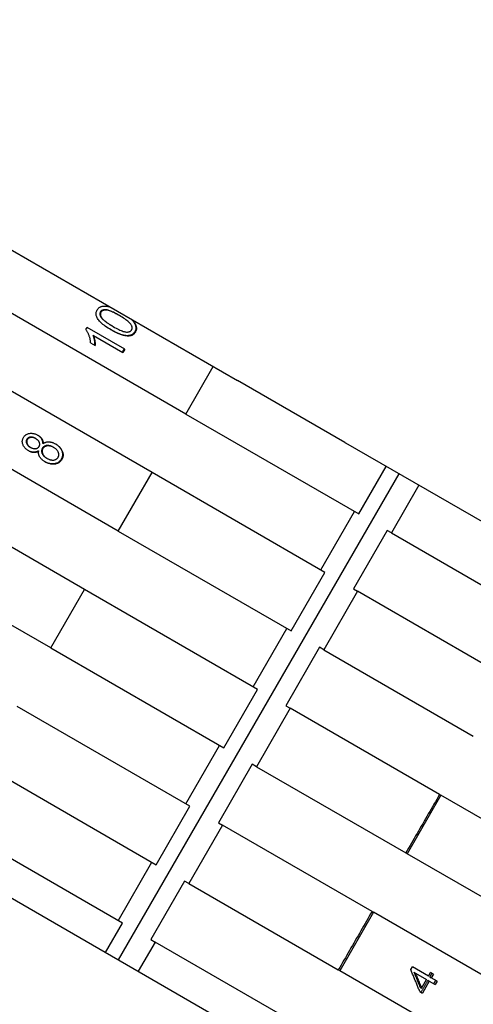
# Model space of a CAD drawing. Header units: millimetres. Extents: x 2362 to 7999, y 1118 to 3138.
# Tile 8 of 21: x 2995 to 3015, y 2210 to 2254. Entities that reach past the tile are written whole.
import ezdxf

# ---------------------------------------------------------------- set-up
doc = ezdxf.new("R2010")
doc.units = ezdxf.units.MM
doc.layers.add('DETAIL', color=2, linetype='Continuous')

msp = doc.modelspace()

# ---------------------------------------------------------------- linework, layer by layer
at = {"layer": 'DETAIL'}
for p, q in [((2939.008, 2275.439), (3004.702, 2237.511)), ((3002.407, 2236.014), (2940.568, 2271.718)), ((3000.907, 2233.416), (2939.068, 2269.119)), ((2999.407, 2230.818), (2937.568, 2266.521)), ((2997.907, 2228.22), (2936.068, 2263.923)), ((2996.407, 2225.622), (2934.568, 2261.325)), ((2925.42, 2254.482), (3024.147, 2197.482)), ((2999.435, 2240.406), (2999.459, 2240.392)), ((2998.637, 2240.323), (2998.659, 2240.31)), ((2997.962, 2239.771), (2998.017, 2239.867)), ((2999.691, 2238.901), (2998.017, 2239.867)), ((2999.156, 2239.921), (2999.179, 2239.908)), ((2998.179, 2239.179), (2998.378, 2239.064)), ((2998.28, 2239.517), (2998.303, 2239.504)), ((2998.303, 2239.504), (2999.605, 2238.752)), ((2999.691, 2238.901), (2999.605, 2238.752)), ((3002.407, 2236.014), (3003.629, 2238.13)), ((3009.474, 2234.756), (3004.702, 2237.511)), ((3002.407, 2236.014), (3010.094, 2231.576)), ((2995.721, 2234.937), (2995.743, 2234.924)), ((2996.042, 2234.718), (2996.065, 2234.704)), ((3035.913, 2219.491), (3009.521, 2234.729)), ((2995.482, 2234.55), (2995.505, 2234.537)), ((2995.846, 2234.379), (2995.869, 2234.365)), ((2996.515, 2234.545), (2996.539, 2234.531)), ((2996.223, 2234.057), (2996.247, 2234.043)), ((2999.407, 2230.818), (3000.907, 2233.416)), ((3008.594, 2228.978), (3000.907, 2233.416)), ((3010.094, 2231.576), (3011.316, 2233.692)), ((2999.42, 2211.758), (3011.892, 2233.36)), ((3012.767, 2232.855), (3011.545, 2230.739)), ((3008.405, 2229.087), (3009.905, 2231.685)), ((2999.407, 2230.818), (3007.094, 2226.38)), ((3011.356, 2230.848), (3009.856, 2228.25)), ((3011.545, 2230.739), (3011.356, 2230.848)), ((3011.545, 2230.739), (3018.188, 2226.903)), ((3007.094, 2226.38), (3008.594, 2228.978)), ((2996.407, 2225.622), (2997.907, 2228.22)), ((3005.594, 2223.782), (2997.907, 2228.22)), ((3009.856, 2228.25), (3010.045, 2228.141)), ((3010.045, 2228.141), (3008.545, 2225.542)), ((3016.688, 2224.305), (3010.045, 2228.141)), ((3005.405, 2223.891), (3006.905, 2226.489)), ((2996.407, 2225.622), (3004.094, 2221.184)), ((3008.356, 2225.652), (3006.856, 2223.054)), ((3008.545, 2225.542), (3008.356, 2225.652)), ((3008.545, 2225.542), (3015.188, 2221.707)), ((3004.094, 2221.184), (3005.594, 2223.782)), ((3002.594, 2218.586), (2994.907, 2223.024)), ((3007.045, 2222.944), (3005.545, 2220.346)), ((3006.856, 2223.054), (3007.045, 2222.944)), ((3013.688, 2219.109), (3007.045, 2222.944)), ((3002.405, 2218.695), (3003.905, 2221.293)), ((2993.407, 2220.426), (3001.094, 2215.988)), ((3005.356, 2220.456), (3003.856, 2217.857)), ((3005.545, 2220.346), (3005.356, 2220.456)), ((3005.545, 2220.346), (3012.188, 2216.511)), ((3013.749, 2219.074), (3012.249, 2216.476)), ((3013.688, 2219.109), (3013.749, 2219.074)), ((3027, 2211.423), (3013.749, 2219.074)), ((3001.094, 2215.988), (3002.594, 2218.586)), ((2999.594, 2213.39), (2991.907, 2217.828)), ((3004.045, 2217.748), (3002.545, 2215.15)), ((3003.856, 2217.857), (3004.045, 2217.748)), ((3010.688, 2213.913), (3004.045, 2217.748)), ((3012.249, 2216.476), (3012.188, 2216.511)), ((3025.5, 2208.825), (3012.249, 2216.476)), ((2999.405, 2213.499), (3000.905, 2216.097)), ((3002.356, 2215.259), (3000.856, 2212.661)), ((3002.545, 2215.15), (3002.356, 2215.259)), ((3002.545, 2215.15), (3009.188, 2211.315)), ((3010.749, 2213.878), (3009.249, 2211.279)), ((3010.688, 2213.913), (3010.749, 2213.878)), ((3024, 2206.227), (3010.749, 2213.878)), ((2998.844, 2212.091), (2999.594, 2213.39)), ((3001.045, 2212.552), (3000.295, 2211.253)), ((3000.856, 2212.661), (3001.045, 2212.552)), ((3007.688, 2208.717), (3001.045, 2212.552)), ((3009.249, 2211.279), (3009.188, 2211.315)), ((3022.5, 2203.629), (3009.249, 2211.279)), ((3012.408, 2211.326), (3012.478, 2211.448)), ((3013.196, 2211.033), (3012.478, 2211.448)), ((3012.547, 2211.209), (3012.614, 2211.17)), ((3012.614, 2211.17), (3013.11, 2210.884)), ((3013.196, 2211.033), (3013.291, 2211.197)), ((3013.414, 2211.126), (3013.291, 2211.197)), ((3013.414, 2211.126), (3013.319, 2210.962)), ((3012.891, 2210.503), (3013.11, 2210.884)), ((3013.233, 2210.813), (3012.929, 2210.286)), ((3013.166, 2210.852), (3013.233, 2210.813)), ((3013.233, 2210.813), (3013.492, 2210.663)), ((3013.252, 2211.001), (3013.319, 2210.962)), ((3013.578, 2210.813), (3013.319, 2210.962)), ((3013.578, 2210.813), (3013.492, 2210.663)), ((3012.806, 2210.357), (3012.929, 2210.286)), ((3012.823, 2210.542), (3012.891, 2210.503))]:
    msp.add_line(p, q, dxfattribs=at)
at = {"layer": 'DETAIL', "flags": 128}
for points in [[(2999.091, 2239.754), (2999.019, 2239.797), (2998.951, 2239.839), (2998.888, 2239.88), (2998.83, 2239.92), (2998.775, 2239.96), (2998.725, 2239.999), (2998.68, 2240.037), (2998.639, 2240.074), (2998.602, 2240.111), (2998.568, 2240.148), (2998.537, 2240.185), (2998.51, 2240.222), (2998.487, 2240.258), (2998.466, 2240.295), (2998.449, 2240.331), (2998.436, 2240.367), (2998.426, 2240.402), (2998.42, 2240.438), (2998.418, 2240.473), (2998.419, 2240.508), (2998.425, 2240.542), (2998.435, 2240.576), (2998.448, 2240.61), (2998.465, 2240.644)], [(2998.465, 2240.644), (2998.479, 2240.665), (2998.493, 2240.685), (2998.508, 2240.703), (2998.524, 2240.72), (2998.542, 2240.736), (2998.56, 2240.75), (2998.58, 2240.763), (2998.6, 2240.774), (2998.622, 2240.784), (2998.645, 2240.793), (2998.668, 2240.8), (2998.692, 2240.806), (2998.717, 2240.811), (2998.743, 2240.814), (2998.77, 2240.816), (2998.798, 2240.816), (2998.826, 2240.816), (2998.856, 2240.813), (2998.886, 2240.81), (2998.917, 2240.805), (2998.949, 2240.799), (2998.981, 2240.792), (2999.015, 2240.784), (2999.049, 2240.774)], [(2998.612, 2240.556), (2998.607, 2240.547), (2998.603, 2240.538), (2998.599, 2240.53), (2998.596, 2240.521), (2998.593, 2240.512), (2998.591, 2240.503), (2998.59, 2240.494), (2998.588, 2240.485), (2998.588, 2240.475), (2998.587, 2240.466), (2998.588, 2240.456), (2998.589, 2240.447), (2998.59, 2240.437), (2998.592, 2240.427), (2998.594, 2240.417), (2998.597, 2240.407), (2998.6, 2240.397), (2998.604, 2240.387), (2998.608, 2240.376), (2998.613, 2240.366), (2998.618, 2240.355), (2998.624, 2240.344), (2998.63, 2240.334), (2998.637, 2240.323)], [(2998.634, 2240.543), (2998.629, 2240.534), (2998.625, 2240.526), (2998.621, 2240.517), (2998.618, 2240.508), (2998.615, 2240.499), (2998.613, 2240.49), (2998.612, 2240.481), (2998.61, 2240.472), (2998.61, 2240.462), (2998.61, 2240.453), (2998.61, 2240.443), (2998.611, 2240.434), (2998.612, 2240.424), (2998.614, 2240.414), (2998.616, 2240.404), (2998.619, 2240.394), (2998.622, 2240.384), (2998.626, 2240.374), (2998.63, 2240.363), (2998.635, 2240.353), (2998.64, 2240.342), (2998.646, 2240.332), (2998.652, 2240.321), (2998.659, 2240.31)], [(2999.435, 2240.406), (2999.369, 2240.444), (2999.305, 2240.478), (2999.245, 2240.51), (2999.187, 2240.538), (2999.133, 2240.564), (2999.083, 2240.586), (2999.036, 2240.605), (2998.991, 2240.62), (2998.951, 2240.633), (2998.913, 2240.642), (2998.879, 2240.649), (2998.848, 2240.652), (2998.819, 2240.652), (2998.792, 2240.651), (2998.767, 2240.649), (2998.743, 2240.645), (2998.721, 2240.639), (2998.701, 2240.632), (2998.682, 2240.623), (2998.665, 2240.613), (2998.649, 2240.601), (2998.635, 2240.587), (2998.622, 2240.572), (2998.612, 2240.556)], [(2999.459, 2240.392), (2999.392, 2240.43), (2999.328, 2240.465), (2999.268, 2240.497), (2999.21, 2240.525), (2999.156, 2240.551), (2999.106, 2240.573), (2999.058, 2240.592), (2999.014, 2240.607), (2998.973, 2240.62), (2998.936, 2240.629), (2998.901, 2240.636), (2998.87, 2240.639), (2998.842, 2240.639), (2998.815, 2240.638), (2998.789, 2240.636), (2998.766, 2240.632), (2998.743, 2240.626), (2998.723, 2240.619), (2998.704, 2240.61), (2998.687, 2240.6), (2998.671, 2240.588), (2998.657, 2240.574), (2998.645, 2240.559), (2998.634, 2240.543)], [(2998.637, 2240.323), (2998.646, 2240.309), (2998.657, 2240.295), (2998.669, 2240.28), (2998.681, 2240.266), (2998.695, 2240.251), (2998.71, 2240.236), (2998.726, 2240.22), (2998.743, 2240.205), (2998.761, 2240.189), (2998.78, 2240.173), (2998.8, 2240.157), (2998.821, 2240.14), (2998.843, 2240.123), (2998.866, 2240.106), (2998.891, 2240.089), (2998.916, 2240.071), (2998.942, 2240.053), (2998.97, 2240.035), (2998.998, 2240.017), (2999.027, 2239.998), (2999.058, 2239.979), (2999.09, 2239.96), (2999.122, 2239.941), (2999.156, 2239.921)], [(2998.659, 2240.31), (2998.669, 2240.296), (2998.679, 2240.282), (2998.691, 2240.268), (2998.704, 2240.253), (2998.718, 2240.238), (2998.733, 2240.223), (2998.748, 2240.207), (2998.765, 2240.192), (2998.783, 2240.176), (2998.802, 2240.16), (2998.823, 2240.143), (2998.844, 2240.127), (2998.866, 2240.11), (2998.889, 2240.093), (2998.913, 2240.075), (2998.939, 2240.058), (2998.965, 2240.04), (2998.993, 2240.022), (2999.021, 2240.003), (2999.051, 2239.985), (2999.081, 2239.966), (2999.113, 2239.947), (2999.145, 2239.927), (2999.179, 2239.908)], [(3000, 2239.757), (3000.009, 2239.775), (3000.016, 2239.792), (3000.02, 2239.811), (3000.023, 2239.83), (3000.023, 2239.85), (3000.021, 2239.871), (3000.017, 2239.892), (3000.01, 2239.913), (3000.002, 2239.936), (2999.992, 2239.959), (2999.979, 2239.983), (2999.964, 2240.007), (2999.946, 2240.032), (2999.924, 2240.059), (2999.897, 2240.087), (2999.866, 2240.116), (2999.83, 2240.146), (2999.79, 2240.177), (2999.746, 2240.21), (2999.697, 2240.244), (2999.644, 2240.279), (2999.587, 2240.316), (2999.525, 2240.353), (2999.459, 2240.392)], [(2999.972, 2240.242), (2999.997, 2240.217), (3000.02, 2240.193), (3000.042, 2240.168), (3000.063, 2240.144), (3000.082, 2240.12), (3000.099, 2240.095), (3000.115, 2240.071), (3000.129, 2240.047), (3000.142, 2240.023), (3000.154, 2239.999), (3000.164, 2239.975), (3000.172, 2239.951), (3000.179, 2239.927), (3000.184, 2239.903), (3000.188, 2239.88), (3000.19, 2239.856), (3000.19, 2239.833), (3000.188, 2239.81), (3000.185, 2239.787), (3000.18, 2239.765), (3000.173, 2239.742), (3000.164, 2239.72), (3000.154, 2239.697), (3000.142, 2239.675)], [(2999.996, 2240.228), (3000.021, 2240.203), (3000.045, 2240.179), (3000.067, 2240.154), (3000.087, 2240.13), (3000.106, 2240.106), (3000.124, 2240.081), (3000.14, 2240.057), (3000.154, 2240.033), (3000.167, 2240.009), (3000.179, 2239.985), (3000.189, 2239.961), (3000.197, 2239.937), (3000.204, 2239.913), (3000.209, 2239.889), (3000.213, 2239.865), (3000.214, 2239.842), (3000.215, 2239.819), (3000.213, 2239.796), (3000.21, 2239.773), (3000.205, 2239.75), (3000.198, 2239.728), (3000.189, 2239.705), (3000.179, 2239.683), (3000.167, 2239.661)], [(2998.179, 2239.179), (2998.178, 2239.207), (2998.175, 2239.235), (2998.172, 2239.263), (2998.168, 2239.291), (2998.163, 2239.319), (2998.158, 2239.347), (2998.151, 2239.374), (2998.145, 2239.401), (2998.137, 2239.429), (2998.128, 2239.456), (2998.119, 2239.483), (2998.109, 2239.51), (2998.099, 2239.536), (2998.088, 2239.561), (2998.077, 2239.586), (2998.066, 2239.61), (2998.054, 2239.633), (2998.042, 2239.655), (2998.029, 2239.676), (2998.016, 2239.697), (2998.003, 2239.717), (2997.99, 2239.736), (2997.976, 2239.754), (2997.962, 2239.771)], [(2999.813, 2239.498), (2999.79, 2239.498), (2999.766, 2239.5), (2999.741, 2239.502), (2999.716, 2239.505), (2999.69, 2239.509), (2999.664, 2239.514), (2999.637, 2239.52), (2999.609, 2239.527), (2999.581, 2239.535), (2999.552, 2239.544), (2999.522, 2239.553), (2999.492, 2239.564), (2999.461, 2239.575), (2999.43, 2239.588), (2999.398, 2239.601), (2999.365, 2239.615), (2999.331, 2239.63), (2999.297, 2239.646), (2999.262, 2239.663), (2999.227, 2239.681), (2999.191, 2239.7), (2999.154, 2239.719), (2999.117, 2239.74), (2999.079, 2239.761)], [(2999.837, 2239.484), (2999.814, 2239.484), (2999.79, 2239.486), (2999.765, 2239.488), (2999.739, 2239.491), (2999.713, 2239.495), (2999.686, 2239.501), (2999.659, 2239.507), (2999.631, 2239.514), (2999.602, 2239.522), (2999.573, 2239.531), (2999.543, 2239.541), (2999.512, 2239.551), (2999.48, 2239.563), (2999.448, 2239.576), (2999.415, 2239.59), (2999.382, 2239.604), (2999.348, 2239.62), (2999.313, 2239.636), (2999.278, 2239.653), (2999.242, 2239.672), (2999.205, 2239.691), (2999.168, 2239.711), (2999.129, 2239.732), (2999.091, 2239.754)], [(2999.179, 2239.908), (2999.246, 2239.87), (2999.31, 2239.835), (2999.37, 2239.803), (2999.427, 2239.775), (2999.481, 2239.749), (2999.532, 2239.727), (2999.579, 2239.709), (2999.623, 2239.693), (2999.663, 2239.68), (2999.701, 2239.671), (2999.735, 2239.665), (2999.766, 2239.662), (2999.794, 2239.662), (2999.821, 2239.663), (2999.846, 2239.665), (2999.87, 2239.669), (2999.892, 2239.675), (2999.912, 2239.682), (2999.931, 2239.691), (2999.948, 2239.701), (2999.963, 2239.713), (2999.977, 2239.726), (2999.99, 2239.741), (3000, 2239.757)], [(3000.142, 2239.675), (3000.134, 2239.661), (3000.125, 2239.647), (3000.115, 2239.634), (3000.105, 2239.622), (3000.095, 2239.61), (3000.084, 2239.598), (3000.073, 2239.588), (3000.061, 2239.578), (3000.049, 2239.568), (3000.036, 2239.559), (3000.023, 2239.551), (3000.009, 2239.543), (2999.995, 2239.536), (2999.981, 2239.53), (2999.966, 2239.524), (2999.951, 2239.518), (2999.935, 2239.514), (2999.919, 2239.51), (2999.902, 2239.506), (2999.885, 2239.503), (2999.868, 2239.501), (2999.85, 2239.499), (2999.832, 2239.498), (2999.813, 2239.498)], [(3000.167, 2239.661), (3000.159, 2239.647), (3000.15, 2239.633), (3000.14, 2239.62), (3000.13, 2239.607), (3000.12, 2239.595), (3000.109, 2239.584), (3000.097, 2239.573), (3000.086, 2239.563), (3000.073, 2239.554), (3000.061, 2239.545), (3000.048, 2239.536), (3000.034, 2239.529), (3000.02, 2239.522), (3000.006, 2239.515), (2999.991, 2239.509), (2999.976, 2239.504), (2999.96, 2239.499), (2999.944, 2239.495), (2999.927, 2239.492), (2999.91, 2239.489), (2999.893, 2239.487), (2999.875, 2239.485), (2999.856, 2239.484), (2999.837, 2239.484)], [(2998.28, 2239.517), (2998.286, 2239.501), (2998.292, 2239.484), (2998.298, 2239.467), (2998.304, 2239.45), (2998.309, 2239.432), (2998.314, 2239.414), (2998.319, 2239.395), (2998.324, 2239.376), (2998.328, 2239.356), (2998.332, 2239.336), (2998.336, 2239.316), (2998.339, 2239.295), (2998.343, 2239.274), (2998.346, 2239.254), (2998.348, 2239.234), (2998.35, 2239.214), (2998.352, 2239.195), (2998.354, 2239.177), (2998.355, 2239.159), (2998.356, 2239.142), (2998.356, 2239.125), (2998.356, 2239.108), (2998.356, 2239.093), (2998.355, 2239.077)], [(2998.303, 2239.504), (2998.309, 2239.488), (2998.315, 2239.471), (2998.321, 2239.454), (2998.326, 2239.437), (2998.332, 2239.419), (2998.337, 2239.401), (2998.342, 2239.382), (2998.346, 2239.363), (2998.351, 2239.343), (2998.355, 2239.323), (2998.359, 2239.303), (2998.362, 2239.282), (2998.365, 2239.261), (2998.368, 2239.24), (2998.371, 2239.22), (2998.373, 2239.201), (2998.375, 2239.182), (2998.377, 2239.164), (2998.378, 2239.146), (2998.379, 2239.128), (2998.379, 2239.112), (2998.379, 2239.095), (2998.379, 2239.079), (2998.378, 2239.064)], [(2999.667, 2238.915), (2999.663, 2238.909), (2999.659, 2238.903), (2999.656, 2238.896), (2999.652, 2238.89), (2999.649, 2238.884), (2999.645, 2238.878), (2999.641, 2238.872), (2999.638, 2238.865), (2999.634, 2238.859), (2999.631, 2238.853), (2999.627, 2238.847), (2999.623, 2238.84), (2999.62, 2238.834), (2999.616, 2238.828), (2999.613, 2238.822), (2999.609, 2238.816), (2999.605, 2238.809), (2999.602, 2238.803), (2999.598, 2238.797), (2999.595, 2238.791), (2999.591, 2238.785), (2999.588, 2238.778), (2999.584, 2238.772), (2999.58, 2238.766)], [(2995.193, 2234.975), (2995.209, 2235.001), (2995.226, 2235.025), (2995.245, 2235.047), (2995.264, 2235.067), (2995.285, 2235.085), (2995.308, 2235.101), (2995.331, 2235.115), (2995.356, 2235.128), (2995.382, 2235.138), (2995.409, 2235.147), (2995.438, 2235.153), (2995.468, 2235.158), (2995.498, 2235.161), (2995.529, 2235.162), (2995.559, 2235.162), (2995.59, 2235.159), (2995.62, 2235.155), (2995.65, 2235.149), (2995.681, 2235.141), (2995.711, 2235.132), (2995.742, 2235.121), (2995.772, 2235.107), (2995.802, 2235.093), (2995.833, 2235.076)], [(2995.424, 2234.379), (2995.394, 2234.397), (2995.366, 2234.416), (2995.34, 2234.436), (2995.315, 2234.456), (2995.291, 2234.478), (2995.27, 2234.5), (2995.249, 2234.523), (2995.231, 2234.547), (2995.214, 2234.572), (2995.198, 2234.597), (2995.184, 2234.624), (2995.172, 2234.651), (2995.161, 2234.679), (2995.153, 2234.707), (2995.147, 2234.734), (2995.143, 2234.762), (2995.142, 2234.789), (2995.142, 2234.816), (2995.145, 2234.843), (2995.15, 2234.87), (2995.158, 2234.896), (2995.167, 2234.923), (2995.179, 2234.949), (2995.193, 2234.975)], [(2995.341, 2234.893), (2995.333, 2234.879), (2995.327, 2234.865), (2995.322, 2234.85), (2995.318, 2234.835), (2995.316, 2234.82), (2995.315, 2234.804), (2995.315, 2234.789), (2995.316, 2234.773), (2995.319, 2234.757), (2995.323, 2234.741), (2995.328, 2234.725), (2995.335, 2234.709), (2995.342, 2234.693), (2995.351, 2234.677), (2995.36, 2234.662), (2995.37, 2234.647), (2995.381, 2234.633), (2995.393, 2234.62), (2995.406, 2234.607), (2995.419, 2234.594), (2995.434, 2234.582), (2995.449, 2234.571), (2995.465, 2234.56), (2995.482, 2234.55)], [(2995.363, 2234.881), (2995.355, 2234.866), (2995.349, 2234.852), (2995.344, 2234.837), (2995.34, 2234.822), (2995.338, 2234.807), (2995.337, 2234.792), (2995.337, 2234.776), (2995.338, 2234.761), (2995.341, 2234.745), (2995.345, 2234.729), (2995.35, 2234.712), (2995.357, 2234.696), (2995.364, 2234.68), (2995.373, 2234.664), (2995.382, 2234.649), (2995.392, 2234.634), (2995.403, 2234.62), (2995.415, 2234.607), (2995.428, 2234.594), (2995.442, 2234.581), (2995.456, 2234.569), (2995.471, 2234.558), (2995.488, 2234.547), (2995.505, 2234.537)], [(2995.721, 2234.937), (2995.702, 2234.947), (2995.683, 2234.956), (2995.665, 2234.964), (2995.646, 2234.971), (2995.628, 2234.977), (2995.609, 2234.982), (2995.591, 2234.986), (2995.572, 2234.989), (2995.554, 2234.991), (2995.536, 2234.991), (2995.517, 2234.991), (2995.499, 2234.99), (2995.481, 2234.987), (2995.464, 2234.984), (2995.448, 2234.979), (2995.433, 2234.974), (2995.419, 2234.967), (2995.405, 2234.96), (2995.392, 2234.951), (2995.38, 2234.942), (2995.369, 2234.931), (2995.359, 2234.92), (2995.349, 2234.907), (2995.341, 2234.893)], [(2995.743, 2234.924), (2995.724, 2234.934), (2995.706, 2234.943), (2995.687, 2234.951), (2995.669, 2234.958), (2995.65, 2234.964), (2995.632, 2234.969), (2995.613, 2234.973), (2995.595, 2234.976), (2995.576, 2234.978), (2995.558, 2234.979), (2995.54, 2234.978), (2995.521, 2234.977), (2995.504, 2234.974), (2995.487, 2234.971), (2995.47, 2234.966), (2995.455, 2234.961), (2995.441, 2234.954), (2995.427, 2234.947), (2995.414, 2234.939), (2995.402, 2234.929), (2995.391, 2234.918), (2995.381, 2234.907), (2995.372, 2234.894), (2995.363, 2234.881)], [(2995.888, 2234.58), (2995.895, 2234.594), (2995.902, 2234.609), (2995.907, 2234.624), (2995.911, 2234.639), (2995.913, 2234.654), (2995.915, 2234.669), (2995.914, 2234.685), (2995.913, 2234.7), (2995.91, 2234.716), (2995.907, 2234.732), (2995.901, 2234.748), (2995.895, 2234.764), (2995.887, 2234.78), (2995.878, 2234.795), (2995.869, 2234.81), (2995.859, 2234.825), (2995.847, 2234.839), (2995.835, 2234.852), (2995.822, 2234.865), (2995.808, 2234.878), (2995.793, 2234.89), (2995.777, 2234.902), (2995.761, 2234.913), (2995.743, 2234.924)], [(2995.821, 2235.083), (2995.839, 2235.071), (2995.856, 2235.06), (2995.873, 2235.048), (2995.889, 2235.035), (2995.904, 2235.023), (2995.918, 2235.01), (2995.932, 2234.996), (2995.945, 2234.983), (2995.957, 2234.968), (2995.968, 2234.954), (2995.979, 2234.939), (2995.989, 2234.924), (2995.998, 2234.908), (2996.006, 2234.893), (2996.014, 2234.877), (2996.02, 2234.86), (2996.026, 2234.843), (2996.031, 2234.826), (2996.035, 2234.809), (2996.038, 2234.791), (2996.04, 2234.773), (2996.041, 2234.755), (2996.042, 2234.737), (2996.042, 2234.718)], [(2995.833, 2235.076), (2995.852, 2235.065), (2995.87, 2235.053), (2995.887, 2235.041), (2995.904, 2235.028), (2995.92, 2235.015), (2995.935, 2235.002), (2995.949, 2234.989), (2995.963, 2234.975), (2995.976, 2234.96), (2995.988, 2234.946), (2995.999, 2234.931), (2996.009, 2234.915), (2996.019, 2234.899), (2996.028, 2234.883), (2996.035, 2234.867), (2996.042, 2234.85), (2996.048, 2234.833), (2996.053, 2234.816), (2996.057, 2234.798), (2996.061, 2234.78), (2996.063, 2234.761), (2996.065, 2234.743), (2996.065, 2234.724), (2996.065, 2234.704)], [(2996.065, 2234.704), (2996.084, 2234.717), (2996.104, 2234.729), (2996.124, 2234.74), (2996.144, 2234.749), (2996.165, 2234.758), (2996.186, 2234.765), (2996.208, 2234.77), (2996.231, 2234.775), (2996.253, 2234.778), (2996.277, 2234.78), (2996.3, 2234.781), (2996.324, 2234.781), (2996.349, 2234.779), (2996.373, 2234.777), (2996.398, 2234.773), (2996.422, 2234.768), (2996.447, 2234.761), (2996.472, 2234.754), (2996.497, 2234.746), (2996.523, 2234.736), (2996.548, 2234.725), (2996.573, 2234.713), (2996.599, 2234.7), (2996.625, 2234.686)], [(3009.474, 2234.756), (3009.476, 2234.755), (3009.478, 2234.754), (3009.48, 2234.752), (3009.482, 2234.751), (3009.484, 2234.75), (3009.486, 2234.749), (3009.488, 2234.748), (3009.49, 2234.747), (3009.492, 2234.746), (3009.494, 2234.744), (3009.496, 2234.743), (3009.498, 2234.742), (3009.499, 2234.741), (3009.501, 2234.74), (3009.503, 2234.739), (3009.505, 2234.738), (3009.507, 2234.736), (3009.509, 2234.735), (3009.511, 2234.734), (3009.513, 2234.733), (3009.515, 2234.732), (3009.517, 2234.731), (3009.519, 2234.73), (3009.521, 2234.729)], [(2995.846, 2234.379), (2995.829, 2234.368), (2995.813, 2234.359), (2995.796, 2234.351), (2995.779, 2234.343), (2995.762, 2234.337), (2995.745, 2234.332), (2995.728, 2234.327), (2995.71, 2234.323), (2995.692, 2234.321), (2995.674, 2234.319), (2995.656, 2234.318), (2995.638, 2234.318), (2995.62, 2234.319), (2995.602, 2234.321), (2995.583, 2234.324), (2995.565, 2234.327), (2995.546, 2234.331), (2995.527, 2234.337), (2995.508, 2234.343), (2995.489, 2234.35), (2995.47, 2234.358), (2995.451, 2234.366), (2995.432, 2234.376), (2995.412, 2234.386)], [(2995.869, 2234.365), (2995.852, 2234.355), (2995.835, 2234.345), (2995.818, 2234.337), (2995.801, 2234.329), (2995.783, 2234.323), (2995.766, 2234.317), (2995.748, 2234.313), (2995.73, 2234.309), (2995.712, 2234.307), (2995.693, 2234.305), (2995.675, 2234.305), (2995.656, 2234.305), (2995.637, 2234.306), (2995.618, 2234.308), (2995.599, 2234.312), (2995.58, 2234.315), (2995.561, 2234.32), (2995.542, 2234.326), (2995.522, 2234.333), (2995.503, 2234.34), (2995.483, 2234.349), (2995.464, 2234.358), (2995.444, 2234.368), (2995.424, 2234.379)], [(2995.505, 2234.537), (2995.524, 2234.526), (2995.544, 2234.516), (2995.563, 2234.508), (2995.582, 2234.5), (2995.601, 2234.494), (2995.62, 2234.488), (2995.639, 2234.484), (2995.657, 2234.481), (2995.676, 2234.479), (2995.694, 2234.478), (2995.712, 2234.478), (2995.73, 2234.48), (2995.747, 2234.482), (2995.764, 2234.486), (2995.78, 2234.49), (2995.795, 2234.496), (2995.809, 2234.503), (2995.823, 2234.51), (2995.835, 2234.519), (2995.847, 2234.529), (2995.859, 2234.54), (2995.869, 2234.552), (2995.879, 2234.565), (2995.888, 2234.58)], [(2996.157, 2233.891), (2996.131, 2233.906), (2996.106, 2233.923), (2996.081, 2233.939), (2996.059, 2233.956), (2996.037, 2233.974), (2996.017, 2233.992), (2995.997, 2234.01), (2995.979, 2234.029), (2995.963, 2234.048), (2995.947, 2234.068), (2995.933, 2234.088), (2995.92, 2234.108), (2995.908, 2234.129), (2995.897, 2234.149), (2995.888, 2234.17), (2995.881, 2234.191), (2995.874, 2234.213), (2995.869, 2234.234), (2995.866, 2234.255), (2995.864, 2234.277), (2995.863, 2234.299), (2995.864, 2234.321), (2995.866, 2234.343), (2995.869, 2234.365)], [(2996.03, 2234.492), (2996.02, 2234.475), (2996.013, 2234.457), (2996.007, 2234.438), (2996.002, 2234.42), (2995.999, 2234.401), (2995.998, 2234.382), (2995.998, 2234.363), (2996, 2234.343), (2996.004, 2234.324), (2996.009, 2234.304), (2996.016, 2234.284), (2996.024, 2234.263), (2996.034, 2234.243), (2996.045, 2234.223), (2996.058, 2234.204), (2996.071, 2234.185), (2996.086, 2234.167), (2996.102, 2234.15), (2996.119, 2234.133), (2996.137, 2234.117), (2996.157, 2234.101), (2996.178, 2234.086), (2996.2, 2234.071), (2996.223, 2234.057)], [(2996.053, 2234.479), (2996.044, 2234.461), (2996.036, 2234.443), (2996.03, 2234.425), (2996.026, 2234.406), (2996.023, 2234.388), (2996.021, 2234.369), (2996.022, 2234.349), (2996.024, 2234.33), (2996.027, 2234.31), (2996.033, 2234.29), (2996.039, 2234.27), (2996.048, 2234.249), (2996.058, 2234.229), (2996.069, 2234.209), (2996.081, 2234.19), (2996.095, 2234.172), (2996.11, 2234.154), (2996.125, 2234.136), (2996.143, 2234.119), (2996.161, 2234.103), (2996.181, 2234.087), (2996.202, 2234.072), (2996.224, 2234.057), (2996.247, 2234.043)], [(2996.515, 2234.545), (2996.49, 2234.558), (2996.466, 2234.571), (2996.441, 2234.581), (2996.417, 2234.591), (2996.393, 2234.599), (2996.369, 2234.605), (2996.346, 2234.61), (2996.322, 2234.614), (2996.299, 2234.616), (2996.275, 2234.617), (2996.252, 2234.617), (2996.229, 2234.615), (2996.207, 2234.612), (2996.185, 2234.607), (2996.165, 2234.601), (2996.146, 2234.594), (2996.128, 2234.586), (2996.111, 2234.576), (2996.094, 2234.566), (2996.079, 2234.553), (2996.065, 2234.54), (2996.053, 2234.525), (2996.041, 2234.509), (2996.03, 2234.492)], [(2996.539, 2234.531), (2996.514, 2234.545), (2996.49, 2234.557), (2996.465, 2234.568), (2996.441, 2234.577), (2996.417, 2234.585), (2996.393, 2234.591), (2996.369, 2234.597), (2996.346, 2234.6), (2996.322, 2234.603), (2996.299, 2234.604), (2996.276, 2234.603), (2996.253, 2234.601), (2996.23, 2234.598), (2996.209, 2234.594), (2996.189, 2234.588), (2996.169, 2234.581), (2996.151, 2234.572), (2996.134, 2234.563), (2996.118, 2234.552), (2996.103, 2234.54), (2996.089, 2234.527), (2996.076, 2234.512), (2996.064, 2234.496), (2996.053, 2234.479)], [(2996.73, 2234.093), (2996.74, 2234.111), (2996.748, 2234.13), (2996.754, 2234.148), (2996.759, 2234.167), (2996.762, 2234.186), (2996.763, 2234.205), (2996.763, 2234.224), (2996.762, 2234.244), (2996.758, 2234.264), (2996.753, 2234.284), (2996.746, 2234.304), (2996.738, 2234.324), (2996.728, 2234.345), (2996.717, 2234.364), (2996.705, 2234.384), (2996.692, 2234.402), (2996.677, 2234.42), (2996.661, 2234.438), (2996.644, 2234.455), (2996.625, 2234.471), (2996.605, 2234.487), (2996.585, 2234.502), (2996.562, 2234.517), (2996.539, 2234.531)], [(2996.613, 2234.692), (2996.646, 2234.672), (2996.678, 2234.65), (2996.708, 2234.627), (2996.736, 2234.603), (2996.762, 2234.578), (2996.787, 2234.552), (2996.809, 2234.526), (2996.83, 2234.498), (2996.85, 2234.469), (2996.867, 2234.44), (2996.883, 2234.409), (2996.897, 2234.378), (2996.908, 2234.346), (2996.917, 2234.314), (2996.924, 2234.283), (2996.928, 2234.252), (2996.93, 2234.221), (2996.929, 2234.191), (2996.926, 2234.16), (2996.92, 2234.13), (2996.912, 2234.1), (2996.901, 2234.07), (2996.888, 2234.041), (2996.872, 2234.011)], [(2996.625, 2234.686), (2996.659, 2234.665), (2996.692, 2234.643), (2996.723, 2234.62), (2996.752, 2234.596), (2996.779, 2234.571), (2996.805, 2234.545), (2996.828, 2234.518), (2996.85, 2234.49), (2996.87, 2234.461), (2996.888, 2234.431), (2996.904, 2234.401), (2996.919, 2234.369), (2996.931, 2234.337), (2996.941, 2234.305), (2996.948, 2234.273), (2996.953, 2234.241), (2996.955, 2234.21), (2996.954, 2234.179), (2996.951, 2234.148), (2996.945, 2234.117), (2996.937, 2234.087), (2996.926, 2234.057), (2996.913, 2234.027), (2996.897, 2233.997)], [(2996.872, 2234.011), (2996.854, 2233.983), (2996.835, 2233.956), (2996.815, 2233.932), (2996.793, 2233.91), (2996.769, 2233.889), (2996.744, 2233.871), (2996.718, 2233.855), (2996.69, 2233.841), (2996.661, 2233.829), (2996.631, 2233.819), (2996.599, 2233.812), (2996.566, 2233.806), (2996.531, 2233.802), (2996.497, 2233.801), (2996.462, 2233.801), (2996.427, 2233.804), (2996.393, 2233.808), (2996.358, 2233.815), (2996.322, 2233.824), (2996.287, 2233.834), (2996.252, 2233.847), (2996.216, 2233.862), (2996.181, 2233.879), (2996.145, 2233.898)], [(2996.897, 2233.997), (2996.879, 2233.968), (2996.86, 2233.941), (2996.839, 2233.917), (2996.816, 2233.894), (2996.793, 2233.874), (2996.767, 2233.856), (2996.74, 2233.839), (2996.712, 2233.825), (2996.682, 2233.814), (2996.651, 2233.804), (2996.619, 2233.796), (2996.584, 2233.791), (2996.55, 2233.788), (2996.515, 2233.786), (2996.479, 2233.787), (2996.444, 2233.79), (2996.409, 2233.796), (2996.373, 2233.803), (2996.337, 2233.812), (2996.302, 2233.824), (2996.266, 2233.837), (2996.23, 2233.853), (2996.194, 2233.871), (2996.157, 2233.891)], [(2996.247, 2234.043), (2996.269, 2234.031), (2996.291, 2234.02), (2996.314, 2234.01), (2996.337, 2234.001), (2996.361, 2233.993), (2996.385, 2233.986), (2996.409, 2233.98), (2996.433, 2233.975), (2996.458, 2233.971), (2996.482, 2233.969), (2996.505, 2233.969), (2996.527, 2233.97), (2996.549, 2233.973), (2996.571, 2233.978), (2996.592, 2233.984), (2996.612, 2233.992), (2996.631, 2234.001), (2996.649, 2234.011), (2996.666, 2234.022), (2996.681, 2234.034), (2996.695, 2234.047), (2996.708, 2234.062), (2996.72, 2234.077), (2996.73, 2234.093)], [(3013.688, 2219.109), (3013.625, 2219.001), (3013.563, 2218.893), (3013.5, 2218.784), (3013.438, 2218.676), (3013.375, 2218.568), (3013.313, 2218.46), (3013.25, 2218.351), (3013.188, 2218.243), (3013.125, 2218.135), (3013.063, 2218.027), (3013, 2217.918), (3012.938, 2217.81), (3012.875, 2217.702), (3012.813, 2217.594), (3012.75, 2217.485), (3012.688, 2217.377), (3012.625, 2217.269), (3012.563, 2217.161), (3012.5, 2217.052), (3012.438, 2216.944), (3012.375, 2216.836), (3012.313, 2216.728), (3012.25, 2216.619), (3012.188, 2216.511)], [(3010.688, 2213.913), (3010.625, 2213.805), (3010.563, 2213.696), (3010.5, 2213.588), (3010.438, 2213.48), (3010.375, 2213.372), (3010.313, 2213.263), (3010.25, 2213.155), (3010.188, 2213.047), (3010.125, 2212.939), (3010.063, 2212.83), (3010, 2212.722), (3009.938, 2212.614), (3009.875, 2212.506), (3009.813, 2212.397), (3009.75, 2212.289), (3009.688, 2212.181), (3009.625, 2212.073), (3009.563, 2211.964), (3009.5, 2211.856), (3009.438, 2211.748), (3009.375, 2211.64), (3009.313, 2211.531), (3009.25, 2211.423), (3009.188, 2211.315)], [(3012.806, 2210.357), (3012.79, 2210.397), (3012.774, 2210.437), (3012.757, 2210.477), (3012.741, 2210.518), (3012.725, 2210.558), (3012.708, 2210.598), (3012.692, 2210.638), (3012.676, 2210.679), (3012.659, 2210.719), (3012.643, 2210.759), (3012.626, 2210.8), (3012.61, 2210.84), (3012.593, 2210.88), (3012.576, 2210.921), (3012.56, 2210.961), (3012.543, 2211.002), (3012.526, 2211.042), (3012.509, 2211.083), (3012.492, 2211.123), (3012.476, 2211.164), (3012.459, 2211.204), (3012.442, 2211.245), (3012.425, 2211.286), (3012.408, 2211.326)], [(3012.547, 2211.209), (3012.559, 2211.181), (3012.571, 2211.153), (3012.582, 2211.125), (3012.594, 2211.097), (3012.606, 2211.069), (3012.617, 2211.041), (3012.629, 2211.014), (3012.641, 2210.986), (3012.652, 2210.958), (3012.664, 2210.93), (3012.675, 2210.902), (3012.687, 2210.875), (3012.698, 2210.847), (3012.71, 2210.819), (3012.721, 2210.791), (3012.733, 2210.764), (3012.744, 2210.736), (3012.755, 2210.708), (3012.767, 2210.681), (3012.778, 2210.653), (3012.789, 2210.625), (3012.801, 2210.598), (3012.812, 2210.57), (3012.823, 2210.542)], [(3012.614, 2211.17), (3012.625, 2211.142), (3012.637, 2211.114), (3012.649, 2211.087), (3012.661, 2211.059), (3012.672, 2211.031), (3012.684, 2211.003), (3012.696, 2210.975), (3012.707, 2210.947), (3012.719, 2210.92), (3012.73, 2210.892), (3012.742, 2210.864), (3012.753, 2210.836), (3012.765, 2210.808), (3012.776, 2210.781), (3012.788, 2210.753), (3012.799, 2210.725), (3012.811, 2210.697), (3012.822, 2210.67), (3012.834, 2210.642), (3012.845, 2210.614), (3012.857, 2210.586), (3012.868, 2210.559), (3012.879, 2210.531), (3012.891, 2210.503)], [(3013.346, 2211.165), (3013.342, 2211.158), (3013.338, 2211.151), (3013.334, 2211.144), (3013.33, 2211.137), (3013.327, 2211.13), (3013.323, 2211.124), (3013.319, 2211.117), (3013.315, 2211.11), (3013.311, 2211.103), (3013.307, 2211.096), (3013.303, 2211.089), (3013.299, 2211.083), (3013.295, 2211.076), (3013.291, 2211.069), (3013.287, 2211.062), (3013.283, 2211.055), (3013.279, 2211.049), (3013.275, 2211.042), (3013.271, 2211.035), (3013.267, 2211.028), (3013.264, 2211.021), (3013.26, 2211.014), (3013.256, 2211.008), (3013.252, 2211.001)], [(3013.166, 2210.852), (3013.153, 2210.83), (3013.14, 2210.808), (3013.128, 2210.786), (3013.115, 2210.764), (3013.102, 2210.742), (3013.09, 2210.72), (3013.077, 2210.698), (3013.064, 2210.676), (3013.052, 2210.654), (3013.039, 2210.632), (3013.026, 2210.61), (3013.014, 2210.588), (3013.001, 2210.566), (3012.988, 2210.544), (3012.976, 2210.522), (3012.963, 2210.5), (3012.95, 2210.479), (3012.938, 2210.457), (3012.925, 2210.435), (3012.912, 2210.413), (3012.899, 2210.391), (3012.887, 2210.369), (3012.874, 2210.347), (3012.861, 2210.325)], [(3013.51, 2210.852), (3013.506, 2210.846), (3013.503, 2210.839), (3013.499, 2210.833), (3013.495, 2210.827), (3013.492, 2210.821), (3013.488, 2210.815), (3013.485, 2210.808), (3013.481, 2210.802), (3013.478, 2210.796), (3013.474, 2210.79), (3013.47, 2210.783), (3013.467, 2210.777), (3013.463, 2210.771), (3013.46, 2210.765), (3013.456, 2210.759), (3013.452, 2210.752), (3013.449, 2210.746), (3013.445, 2210.74), (3013.442, 2210.734), (3013.438, 2210.728), (3013.434, 2210.721), (3013.431, 2210.715), (3013.427, 2210.709), (3013.424, 2210.703)]]:
    msp.add_lwpolyline(points, dxfattribs=at)

doc.saveas('drawing.dxf')
